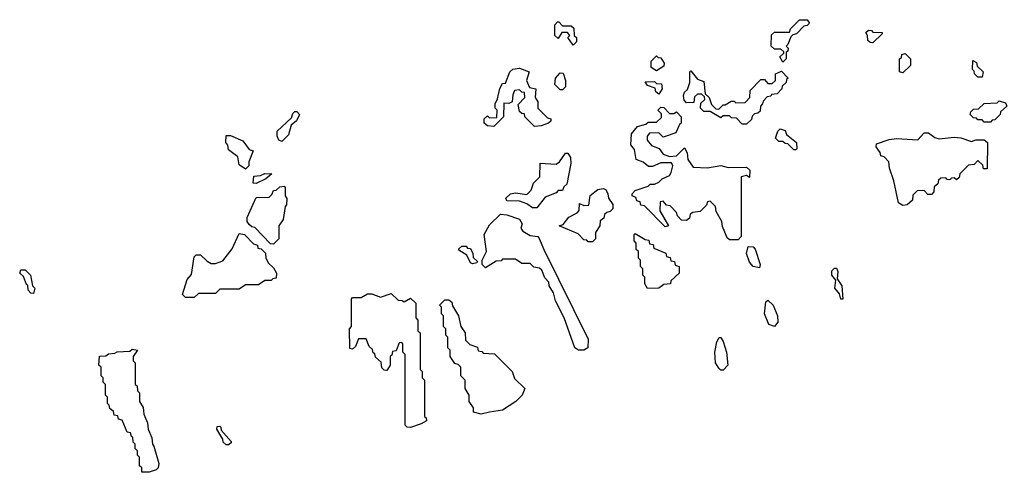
# Model space of a CAD drawing. Extents: x 2106670 to 2323771, y 35271 to 224896.
# Tile 32 of 256: x 2163170 to 2167769, y 49404 to 51518. Entities that reach past the tile are written whole.
import ezdxf

# ---------------------------------------------------------------- set-up
doc = ezdxf.new("R2010")
doc.units = 0

msp = doc.modelspace()

# ---------------------------------------------------------------- linework, layer by layer
at = {"layer": '0CON20XD'}
for points in [[(2165755, 51400), (2165730, 51435), (2165740, 51445), (2165728.3, 51458.3), (2165701.7, 51458.3), (2165685, 51430), (2165670, 51445), (2165670, 51495), (2165681.7, 51508.3), (2165688.3, 51508.3), (2165705, 51490), (2165745, 51490), (2165758.3, 51478.3), (2165760, 51445), (2165770, 51435), (2165770, 51415), (2165755, 51400)], [(2166735, 51320), (2166720, 51345), (2166738.3, 51361.7), (2166738.3, 51368.3), (2166725, 51380), (2166695, 51380), (2166680, 51395), (2166681.7, 51448.3), (2166695, 51460), (2166765, 51460), (2166770, 51475), (2166811.7, 51518.3), (2166848.3, 51518.3), (2166858.3, 51501.7), (2166848.3, 51491.7), (2166831.7, 51488.3), (2166798.3, 51451.7), (2166781.7, 51448.3), (2166771.7, 51438.3), (2166758.3, 51401.7), (2166750, 51395), (2166760, 51385), (2166758.3, 51371.7), (2166750, 51365), (2166750, 51335), (2166735, 51320)], [(2167155, 51410), (2167141.7, 51411.7), (2167131.7, 51421.7), (2167130, 51445), (2167121.7, 51458.3), (2167135, 51470), (2167148.3, 51468.3), (2167155, 51460), (2167198.3, 51458.3), (2167198.3, 51451.7), (2167155, 51410)], [(2166145, 51280), (2166120, 51295), (2166120, 51325), (2166145, 51350), (2166151.7, 51341.7), (2166165, 51340), (2166180, 51315), (2166178.3, 51301.7), (2166145, 51280)], [(2167295, 51270), (2167280, 51275), (2167280, 51335), (2167288.3, 51341.7), (2167290, 51355), (2167305, 51360), (2167330, 51335), (2167330, 51305), (2167295, 51270)], [(2167665, 51250), (2167645, 51250), (2167630, 51265), (2167628.3, 51278.3), (2167620, 51285), (2167621.7, 51328.3), (2167638.3, 51318.3), (2167641.7, 51301.7), (2167670, 51275), (2167665, 51250)], [(2165575, 51020), (2165530, 51065), (2165528.3, 51078.3), (2165515, 51080), (2165505, 51090), (2165498.3, 51121.7), (2165530, 51155), (2165528.3, 51178.3), (2165515, 51180), (2165505, 51190), (2165481.7, 51188.3), (2165472.5, 51167.5), (2165470, 51135), (2165455, 51127.5), (2165431.7, 51128.3), (2165430, 51065), (2165385, 51020), (2165355, 51022.5), (2165340, 51035), (2165340, 51055), (2165355, 51070), (2165365, 51060), (2165398.3, 51061.7), (2165400, 51095), (2165390, 51105), (2165390, 51125), (2165401.7, 51148.3), (2165413, 51197), (2165425, 51220), (2165438.3, 51221.7), (2165460, 51275), (2165473, 51287), (2165505, 51292.5), (2165550, 51275), (2165536.7, 51235), (2165551.7, 51201.7), (2165580, 51195), (2165577.5, 51155), (2165590, 51135), (2165590, 51105), (2165635, 51060), (2165650, 51055), (2165650, 51045), (2165640, 51035), (2165605, 51023.3), (2165575, 51020)], [(2166565, 51030), (2166545, 51030), (2166518.3, 51058.3), (2166495, 51060), (2166485, 51070), (2166455, 51070), (2166445, 51060), (2166395, 51090), (2166365, 51090), (2166350, 51105), (2166351.7, 51128.3), (2166370, 51145), (2166368.3, 51158.3), (2166355, 51170), (2166335, 51170), (2166321.7, 51158.3), (2166318.3, 51131.7), (2166285, 51130), (2166273, 51143), (2166270, 51165), (2166275, 51180), (2166288.3, 51191.7), (2166300, 51225), (2166300, 51275), (2166305, 51280), (2166335, 51240), (2166365, 51230), (2166371.7, 51171.7), (2166390, 51155), (2166401.7, 51121.7), (2166421.7, 51101.7), (2166435, 51100), (2166455, 51120), (2166465, 51120), (2166493, 51137), (2166507, 51137), (2166515, 51130), (2166558.3, 51131.7), (2166580, 51155), (2166581.7, 51188.3), (2166631.7, 51238.3), (2166648.3, 51238.3), (2166665, 51220), (2166685, 51220), (2166700, 51235), (2166700, 51265), (2166728.3, 51278.3), (2166760, 51245), (2166751.7, 51238.3), (2166750, 51225), (2166731.7, 51208.3), (2166730, 51195), (2166708.3, 51171.7), (2166681.7, 51168.3), (2166678.3, 51161.7), (2166661.7, 51158.3), (2166641.7, 51138.3), (2166640, 51125), (2166630, 51115), (2166628.3, 51091.7), (2166618.3, 51081.7), (2166601.7, 51078.3), (2166591.7, 51068.3), (2166588.3, 51051.7), (2166565, 51030)], [(2165705, 51190), (2165695, 51190), (2165670, 51215), (2165673.3, 51245), (2165695, 51270), (2165708.3, 51268.3), (2165720, 51235), (2165720, 51205), (2165705, 51190)], [(2166155, 51170), (2166141.7, 51181.7), (2166138.3, 51198.3), (2166101.7, 51211.7), (2166091.7, 51228.3), (2166135, 51230), (2166145, 51220), (2166168.3, 51218.3), (2166170, 51195), (2166155, 51170)], [(2167705, 51040), (2167675, 51040), (2167665, 51050), (2167645, 51050), (2167638.3, 51058.3), (2167625, 51060), (2167610, 51075), (2167611.7, 51088.3), (2167625, 51100), (2167648.3, 51101.7), (2167675, 51127.5), (2167735, 51130), (2167745, 51140), (2167775, 51130), (2167780, 51115), (2167751.7, 51088.3), (2167750, 51075), (2167725, 51050), (2167711.7, 51048.3), (2167705, 51040)], [(2166525, 50490), (2166485, 50490), (2166475, 50500), (2166453, 50553), (2166450, 50575), (2166423, 50623), (2166420, 50645), (2166395, 50670), (2166381.7, 50668.3), (2166378.3, 50651.7), (2166348.3, 50621.7), (2166311.7, 50618.3), (2166301.7, 50608.3), (2166298.3, 50591.7), (2166285, 50580), (2166261.7, 50581.7), (2166241.7, 50601.7), (2166238.3, 50618.3), (2166208.3, 50648.3), (2166191.7, 50651.7), (2166175, 50670), (2166161.7, 50668.3), (2166160, 50625), (2166200, 50555), (2166185, 50550), (2166088.3, 50648.3), (2166071.7, 50651.7), (2166068.3, 50668.3), (2166051.7, 50671.7), (2166048.3, 50688.3), (2166030, 50695), (2166030, 50705), (2166045, 50720), (2166105, 50740), (2166115, 50750), (2166135, 50750), (2166155, 50760), (2166170, 50775), (2166205, 50790), (2166212.5, 50805), (2166220, 50835), (2166215, 50850), (2166165, 50850), (2166125, 50833.3), (2166107, 50833), (2166082.5, 50852.5), (2166050, 50865), (2166041.7, 50911.7), (2166023.9, 50933.9), (2166027.5, 50985), (2166055, 51020), (2166095, 51030), (2166105, 51040), (2166145, 51040), (2166168.3, 51061.7), (2166168.3, 51078.3), (2166150, 51095), (2166165, 51110), (2166178.3, 51108.3), (2166205, 51080), (2166225, 51080), (2166238.3, 51088.3), (2166260, 51065), (2166260, 51035), (2166251.7, 51028.3), (2166235, 50990), (2166185, 50972.5), (2166175, 50970), (2166155, 50990), (2166111.7, 50988.3), (2166100, 50975), (2166100, 50955), (2166120.7, 50930.7), (2166157, 50917), (2166175, 50890), (2166205, 50880), (2166238.3, 50881.7), (2166275, 50920), (2166287, 50897), (2166290, 50865), (2166315, 50830), (2166383, 50827), (2166445, 50837.5), (2166478.3, 50828.3), (2166565, 50830), (2166580, 50815), (2166578.3, 50781.7), (2166565, 50790), (2166540, 50785), (2166540, 50505), (2166525, 50490)], [(2164395, 50950), (2164380, 50955), (2164372.5, 50975), (2164373, 50997), (2164439.5, 51060.4), (2164445, 51080), (2164455, 51090), (2164465, 51090), (2164476.7, 51075), (2164463.6, 51046.4), (2164437.5, 51025), (2164425, 50980), (2164395, 50950)], [(2166795, 50910), (2166785, 50910), (2166758.3, 50938.3), (2166745, 50940), (2166735, 50950), (2166715, 50950), (2166700, 50965), (2166711.7, 50998.3), (2166721.7, 51008.3), (2166745, 51000), (2166751.7, 50981.7), (2166797.5, 50945), (2166800, 50915), (2166795, 50910)], [(2164225, 50820), (2164195, 50840), (2164188.3, 50878.3), (2164145, 50910), (2164141.7, 50931.7), (2164132.5, 50945), (2164135, 50977.5), (2164155, 50976.7), (2164212.3, 50952.3), (2164241.7, 50911.7), (2164260, 50905), (2164240, 50855), (2164240, 50835), (2164225, 50820)], [(2167295, 50650), (2167275, 50662.5), (2167253.3, 50765), (2167232.5, 50825), (2167230, 50855), (2167208.3, 50878.3), (2167191.7, 50881.7), (2167188.3, 50898.3), (2167170, 50925), (2167171.7, 50938.3), (2167230.7, 50959.3), (2167265, 50963.8), (2167365, 50956.7), (2167395, 50990), (2167415, 50990), (2167445, 50967.5), (2167465, 50962.5), (2167535, 50970), (2167566.4, 50966.4), (2167615, 50950), (2167635, 50956.7), (2167675, 50956.7), (2167690, 50945), (2167688.3, 50821.7), (2167671.7, 50821.7), (2167668.3, 50838.3), (2167645, 50860), (2167628.3, 50841.7), (2167601.7, 50838.3), (2167561.7, 50798.3), (2167558.3, 50781.7), (2167545, 50770), (2167535, 50780), (2167521.7, 50778.3), (2167515, 50770), (2167501.7, 50771.7), (2167495, 50780), (2167471.7, 50778.3), (2167461.7, 50768.3), (2167458.3, 50751.7), (2167441.7, 50738.3), (2167440, 50715), (2167428.3, 50701.7), (2167411.7, 50701.7), (2167395, 50720), (2167361.7, 50718.3), (2167341.7, 50698.3), (2167340, 50675), (2167315, 50654.2), (2167295, 50650)], [(2165585, 50640), (2165565, 50640), (2165538.3, 50658.3), (2165505, 50670), (2165445, 50672.5), (2165440, 50685), (2165462.5, 50705), (2165485, 50710), (2165538.3, 50701.7), (2165558.3, 50721.7), (2165570, 50755), (2165600, 50785), (2165601.7, 50848.3), (2165675, 50844), (2165691.2, 50855), (2165720, 50895), (2165730, 50895), (2165742.5, 50875), (2165743.6, 50846.4), (2165725, 50750), (2165711.7, 50738.3), (2165705, 50720), (2165685, 50720), (2165675, 50710), (2165625, 50690), (2165585, 50640)], [(2164275, 50752.5), (2164260, 50755), (2164263, 50787), (2164295, 50790), (2164315, 50800), (2164348.3, 50798.3), (2164320, 50775), (2164275, 50752.5)], [(2164355, 50470), (2164341.7, 50471.7), (2164268.3, 50548.3), (2164255, 50550), (2164241.7, 50561.7), (2164232.5, 50575), (2164232.5, 50595), (2164275, 50687.5), (2164335, 50690), (2164348.3, 50701.7), (2164355, 50720), (2164368.3, 50721.7), (2164385, 50737.5), (2164405, 50740), (2164410, 50735), (2164410, 50695), (2164417, 50683), (2164416.4, 50653.6), (2164410, 50645), (2164400, 50585), (2164380, 50555), (2164380, 50495), (2164355, 50470)], [(2165845, 50480), (2165825, 50480), (2165818.3, 50488.3), (2165805, 50490), (2165778.3, 50518.3), (2165690, 50555), (2165708.3, 50561.7), (2165734.2, 50595.8), (2165773.8, 50616.2), (2165782.5, 50627.5), (2165785, 50660), (2165805, 50650), (2165828.3, 50651.7), (2165835, 50697.5), (2165870, 50725), (2165895, 50730), (2165907.5, 50725), (2165917.5, 50705), (2165920, 50685), (2165940, 50655), (2165940, 50635), (2165928.3, 50621.7), (2165911.7, 50618.3), (2165901.7, 50608.3), (2165898.3, 50591.7), (2165881.7, 50578.3), (2165880, 50555), (2165860, 50525), (2165860, 50495), (2165845, 50480)], [(2165805, 49974.5), (2165780, 49975), (2165763.3, 49985), (2165712.5, 50125), (2165673.3, 50205), (2165662.5, 50242.5), (2165642.5, 50275), (2165641.7, 50291.7), (2165623, 50313), (2165608.3, 50348.3), (2165598.3, 50358.3), (2165571.7, 50361.7), (2165555, 50380), (2165515, 50380), (2165485, 50400), (2165425, 50400), (2165418.3, 50391.7), (2165395, 50390), (2165345, 50360), (2165330, 50375), (2165330, 50395), (2165350, 50435), (2165340, 50515), (2165365, 50560), (2165415, 50610), (2165445, 50607.5), (2165505, 50586.2), (2165516.7, 50565), (2165510, 50545), (2165520, 50530), (2165555, 50510), (2165590, 50505), (2165597, 50497), (2165617.5, 50445), (2165825.8, 50025.8), (2165824.2, 49985.8), (2165805, 49974.5)], [(2163985, 50220), (2163945, 50220), (2163930, 50235), (2163952.5, 50305), (2163971.7, 50328.3), (2163985, 50410), (2163995, 50420), (2164015, 50420), (2164045, 50390), (2164065, 50380), (2164085, 50380), (2164118.3, 50391.7), (2164162, 50448), (2164195, 50520), (2164220, 50515), (2164261.7, 50471.7), (2164280, 50465), (2164281.7, 50451.7), (2164298.3, 50448.3), (2164318.3, 50428.3), (2164320, 50405), (2164331.7, 50381.7), (2164355, 50360), (2164370, 50335), (2164368.3, 50311.7), (2164351.7, 50308.3), (2164345, 50300), (2164315, 50300), (2164285, 50280), (2164225, 50280), (2164195, 50260), (2164105, 50260), (2164085, 50240), (2164005, 50240), (2163985, 50220)], [(2166103, 50263), (2166090, 50285), (2166090, 50315), (2166080, 50325), (2166080, 50355), (2166070, 50365), (2166070, 50395), (2166060, 50405), (2166060, 50435), (2166050, 50445), (2166050, 50475), (2166040, 50485), (2166040, 50515), (2166045, 50520), (2166091.7, 50491.7), (2166108.3, 50488.3), (2166111.7, 50471.7), (2166128.3, 50468.3), (2166131.7, 50451.7), (2166188.3, 50428.3), (2166191.7, 50411.7), (2166208.3, 50408.3), (2166211.7, 50391.7), (2166228.3, 50388.3), (2166231.7, 50371.7), (2166250, 50365), (2166250, 50335), (2166211.7, 50298.3), (2166210, 50285), (2166178.3, 50281.7), (2166155, 50264.2), (2166103, 50263)], [(2165285, 50377.5), (2165275, 50383.3), (2165258.3, 50418.3), (2165221.7, 50441.7), (2165221.7, 50448.3), (2165235, 50460), (2165255, 50460), (2165261.7, 50451.7), (2165275, 50450), (2165286.2, 50426.2), (2165287.5, 50407.5), (2165308.3, 50388.3), (2165305, 50382.5), (2165285, 50377.5)], [(2166625, 50360), (2166595.8, 50365.8), (2166578, 50385), (2166564.3, 50425.7), (2166571.7, 50458.3), (2166595, 50456.7), (2166605, 50446.2), (2166627.8, 50375), (2166625, 50360)], [(2167005, 50212.5), (2166998.3, 50238.3), (2166977.5, 50265), (2166981.7, 50301.7), (2166963.3, 50325), (2166963.3, 50345), (2166975, 50357.5), (2166985, 50357.5), (2166991.7, 50341.7), (2166988.3, 50308.3), (2167010, 50275), (2167015, 50213.3), (2167005, 50212.5)], [(2163235, 50240), (2163221.7, 50241.7), (2163210, 50255), (2163208.3, 50278.3), (2163201.7, 50281.7), (2163188.3, 50318.3), (2163170, 50335), (2163175, 50350), (2163195, 50350), (2163220, 50325), (2163230, 50275), (2163240, 50265), (2163235, 50240)], [(2164995, 49613.3), (2164980, 49615), (2164970, 49625), (2164970, 49955), (2164960, 49965), (2164960, 50005), (2164955, 50010), (2164941.7, 50008.3), (2164928.3, 49971.7), (2164911.7, 49968.3), (2164908.3, 49951.7), (2164900, 49945), (2164900, 49905), (2164885, 49880), (2164871.7, 49881.7), (2164861.7, 49891.7), (2164858.3, 49918.3), (2164831.7, 49941.7), (2164828.3, 49958.3), (2164821.7, 49961.7), (2164818.3, 49978.3), (2164801.7, 49991.7), (2164788.3, 50028.3), (2164751.7, 50028.3), (2164738.3, 49991.7), (2164725, 49980), (2164711.7, 49981.7), (2164710, 50075), (2164720, 50085), (2164720, 50215), (2164725, 50220), (2164765, 50220), (2164795, 50237.5), (2164815, 50237.5), (2164855, 50222.5), (2164905, 50240), (2164938.3, 50208.3), (2164957, 50207), (2164965, 50200), (2164995, 50217.5), (2165020, 50195), (2165020, 50125), (2165030, 50115), (2165030, 50065), (2165040, 50055), (2165040, 49885), (2165050, 49875), (2165050, 49845), (2165060, 49835), (2165060, 49665), (2165068.3, 49658.3), (2165070, 49645), (2165045, 49630), (2164995, 49613.3)], [(2165325, 49676.2), (2165290, 49685), (2165290, 49705), (2165270, 49735), (2165270, 49765), (2165250, 49795), (2165250, 49835), (2165230, 49855), (2165230, 49895), (2165218.3, 49908.3), (2165201.7, 49911.7), (2165180, 49945), (2165180, 49975), (2165170, 49985), (2165170, 50035), (2165160, 50045), (2165160, 50075), (2165150, 50085), (2165150, 50135), (2165140, 50145), (2165140, 50175), (2165130, 50185), (2165155, 50210), (2165175, 50210), (2165188.3, 50198.3), (2165191.7, 50181.7), (2165220, 50135), (2165230, 50085), (2165250, 50055), (2165251.7, 50021.7), (2165271.7, 50001.7), (2165308.3, 49988.3), (2165311.7, 49971.7), (2165328.3, 49968.3), (2165335, 49960), (2165388.3, 49958.3), (2165470, 49875), (2165481.7, 49841.7), (2165530, 49795), (2165517.5, 49765), (2165487.5, 49735), (2165425, 49694.2), (2165365, 49684.5), (2165325, 49676.2)], [(2166695, 50084.6), (2166668.6, 50095), (2166649.2, 50145), (2166655, 50200), (2166665, 50207.5), (2166689.4, 50185), (2166709.1, 50135), (2166711.5, 50105), (2166695, 50084.6)], [(2166445, 49881.2), (2166435, 49890), (2166419.4, 49915), (2166416.1, 49966.1), (2166425.8, 50014.2), (2166436.4, 50033.6), (2166445, 50033.8), (2166455, 50015.8), (2166470.8, 49965), (2166476.9, 49905), (2166455, 49882), (2166445, 49881.2)], [(2163775, 49404.2), (2163740, 49405), (2163740, 49425), (2163730, 49435), (2163730, 49475), (2163720, 49485), (2163720, 49505), (2163710, 49515), (2163710, 49535), (2163700, 49545), (2163698.3, 49568.3), (2163691.7, 49571.7), (2163688.3, 49588.3), (2163671.7, 49591.7), (2163648.3, 49648.3), (2163631.7, 49651.7), (2163628.3, 49668.3), (2163611.7, 49671.7), (2163608.3, 49688.3), (2163591.7, 49701.7), (2163588.3, 49718.3), (2163580, 49725), (2163580, 49755), (2163570, 49765), (2163570, 49815), (2163560, 49825), (2163560, 49845), (2163550, 49855), (2163550, 49895), (2163540, 49905), (2163543, 49947), (2163571.7, 49948.3), (2163585, 49957.5), (2163615, 49960), (2163625, 49967.5), (2163685, 49970), (2163695, 49980), (2163720, 49975), (2163700, 49945), (2163700, 49925), (2163710, 49915), (2163710, 49815), (2163718.3, 49808.3), (2163720, 49785), (2163730, 49775), (2163730, 49735), (2163747, 49707), (2163750, 49675), (2163767.5, 49635), (2163770, 49605), (2163787.5, 49565), (2163790, 49535), (2163797, 49527), (2163820, 49445), (2163817.5, 49425), (2163806.7, 49415), (2163775, 49404.2)], [(2164145, 49532.5), (2164135, 49532.5), (2164120, 49545), (2164118.3, 49558.3), (2164090, 49605), (2164091.7, 49618.3), (2164105, 49620), (2164110, 49615), (2164111.7, 49601.7), (2164158.3, 49548.3), (2164158.3, 49541.7), (2164145, 49532.5)]]:
    msp.add_lwpolyline(points, dxfattribs=at)

doc.saveas('drawing.dxf')
